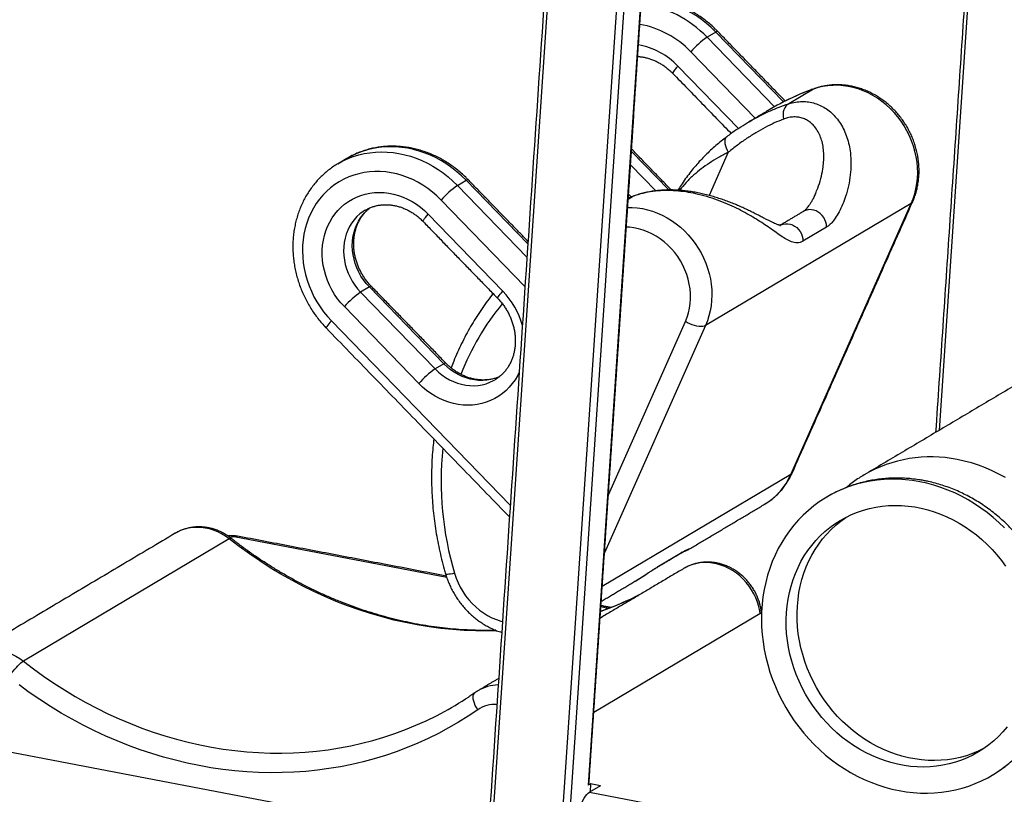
# Model space of a CAD drawing. Header units: inches. Extents: x -59 to 40, y -86 to 20.
# Tile 29 of 74: x 20.447 to 21.165, y -74.134 to -73.569. Entities that reach past the tile are written whole.
import ezdxf

# ---------------------------------------------------------------- set-up
doc = ezdxf.new("R2010")
doc.units = ezdxf.units.IN
doc.header["$MEASUREMENT"] = 0
doc.layers.add('SID-M-S', color=7, linetype='Continuous')

# ---------------------------------------------------------------- blocks, each defined once
blk = doc.blocks.new('dm108465')
at = {"layer": 'SID-M-S'}
for p, q in [((0.86635, 0.74162), (0.82718, 0.15767)), ((0.52004, -0.6053), (0.60349, 0.63881)), ((0.60867, 0.63907), (0.52497, -0.6088)), ((0.54996, 0.59956), (0.47849, -0.46594)), ((0.57129, -0.1013), (0.61793, 0.59405)), ((0.66421, 0.44851), (0.65782, 0.44471)), ((0.71369, 0.39751), (0.66421, 0.44851)), ((0.65782, 0.44471), (0.70706, 0.39395)), ((0.69295, 0.38564), (0.64596, 0.43408)), ((0.63654, 0.4237), (0.68076, 0.37811)), ((0.73548, 0.40689), (0.71741, 0.39615)), ((0.73593, 0.4071), (0.73548, 0.40689)), ((0.6299, 0.3332), (0.60263, 0.36131)), ((0.67334, 0.3607), (0.65934, 0.32918)), ((0.38833, 0.3523), (0.38845, 0.35236)), ((0.60198, 0.3516), (0.6204, 0.3326)), ((0.47565, 0.3365), (0.48205, 0.3403)), ((0.52704, 0.2939), (0.48205, 0.3403)), ((0.47565, 0.3365), (0.52639, 0.28419)), ((0.52496, 0.2628), (0.46379, 0.32587)), ((0.6003, 0.32658), (0.60334, 0.32839)), ((0.60264, 0.32805), (0.60054, 0.33021)), ((0.60351, 0.3285), (0.60334, 0.32839)), ((0.80688, 0.32337), (0.65667, 0.23414)), ((0.719, 0.12554), (0.80688, 0.32337)), ((0.45437, 0.31549), (0.50878, 0.2594)), ((0.74505, 0.30604), (0.72784, 0.29582)), ((0.41139, 0.26245), (0.405, 0.25865)), ((0.46579, 0.20636), (0.41139, 0.26245)), ((0.405, 0.25865), (0.4594, 0.20256)), ((0.44754, 0.19193), (0.39314, 0.24802)), ((0.38372, 0.23764), (0.51424, 0.10306)), ((0.65667, 0.23414), (0.58297, 0.06821)), ((0.58581, 0.11054), (0.64201, 0.23708)), ((0.46579, 0.20636), (0.4594, 0.20256)), ((0.719, 0.12554), (0.58133, 0.04375)), ((0.77252, 0.1252), (0.7724, 0.12513)), ((0.3128, 0.07991), (0.30975, 0.07947)), ((0.46789, 0.05024), (0.3128, 0.07991)), ((0.3091, 0.07848), (0.15889, -0.01075)), ((0.62241, 0.05846), (0.63962, 0.06868)), ((0.63962, 0.06868), (0.63837, 0.06779)), ((0.62112, 0.05755), (0.62241, 0.05846)), ((0.69764, 0.0245), (0.57515, -0.04827)), ((0.58579, 0.02769), (0.58032, 0.02873)), ((0.49038, -0.03255), (0.49057, -0.03244)), ((0.10212, -0.06803), (0.49769, -0.1437)), ((0.57288, -0.10035), (0.57129, -0.1013)), ((0.57288, -0.10035), (0.57249, -0.10623)), ((0.58006, -0.10173), (0.57288, -0.10035)), ((0.58006, -0.10173), (0.57207, -0.10647)), ((0.57207, -0.10647), (0.92215, -0.17344))]:
    blk.add_line(p, q, dxfattribs=at)
for points in [[(0.66421, 0.44851), (0.66091, 0.45174), (0.65745, 0.45478), (0.65385, 0.45761), (0.65012, 0.46023), (0.64627, 0.46263), (0.64232, 0.46479), (0.63829, 0.46672), (0.63417, 0.4684), (0.63, 0.46982), (0.62579, 0.47099), (0.62154, 0.4719), (0.61728, 0.47254), (0.61301, 0.47292), (0.61012, 0.47302)], [(0.66563, 0.44895), (0.66562, 0.44896), (0.66535, 0.44901), (0.66488, 0.44886), (0.66421, 0.44851)], [(0.63654, 0.4237), (0.63549, 0.42252), (0.63459, 0.42144), (0.63386, 0.42048), (0.6333, 0.41967), (0.63295, 0.41903), (0.6328, 0.41858), (0.63286, 0.41833)], [(0.80688, 0.32337), (0.80827, 0.32684), (0.80943, 0.33044), (0.81033, 0.33413), (0.81099, 0.33792), (0.8114, 0.34177), (0.81155, 0.34568), (0.81144, 0.34961), (0.81108, 0.35356), (0.81046, 0.3575), (0.80959, 0.36142), (0.80848, 0.3653), (0.80712, 0.36911), (0.80553, 0.37284), (0.80371, 0.37648), (0.80168, 0.38), (0.79943, 0.38339), (0.79698, 0.38663), (0.79435, 0.38971), (0.79154, 0.39262), (0.78857, 0.39533), (0.78546, 0.39783), (0.78221, 0.40013), (0.77884, 0.40219), (0.77538, 0.40402), (0.77183, 0.4056), (0.76821, 0.40693), (0.76454, 0.408), (0.76084, 0.4088), (0.75712, 0.40934), (0.75341, 0.40961), (0.74971, 0.4096), (0.74605, 0.40933), (0.74245, 0.40878), (0.73892, 0.40796), (0.73548, 0.40689)], [(0.71111, 0.39616), (0.70904, 0.39505), (0.70323, 0.39174)], [(0.71741, 0.39615), (0.7163, 0.39543), (0.71534, 0.39445), (0.71454, 0.39323), (0.71392, 0.39182), (0.7135, 0.39024), (0.7133, 0.38853), (0.7133, 0.38674), (0.71352, 0.38492)], [(0.67233, 0.37214), (0.67184, 0.37168), (0.67128, 0.37081), (0.67093, 0.36973), (0.67079, 0.36847), (0.67088, 0.36706), (0.67119, 0.36553), (0.67172, 0.36394), (0.67244, 0.36231), (0.67334, 0.3607)], [(0.38845, 0.35236), (0.38849, 0.35239), (0.3921, 0.35436), (0.39584, 0.35608), (0.39969, 0.35756), (0.40365, 0.35878), (0.40769, 0.35973), (0.41181, 0.36043), (0.41598, 0.36086), (0.4202, 0.36102), (0.42445, 0.36091), (0.42872, 0.36053), (0.43298, 0.35989), (0.43723, 0.35898), (0.44144, 0.35781), (0.44561, 0.35638), (0.44973, 0.35471), (0.45376, 0.35278), (0.45771, 0.35062), (0.46156, 0.34822), (0.46529, 0.3456), (0.46889, 0.34277), (0.47235, 0.33973), (0.47565, 0.3365)], [(0.48205, 0.3403), (0.47874, 0.34353), (0.47528, 0.34656), (0.47168, 0.3494), (0.46795, 0.35202), (0.4641, 0.35441), (0.46015, 0.35658), (0.45612, 0.3585), (0.45201, 0.36018), (0.44783, 0.36161), (0.44362, 0.36278), (0.43937, 0.36368), (0.43511, 0.36433), (0.43084, 0.3647), (0.4266, 0.36481), (0.42238, 0.36465), (0.4182, 0.36422), (0.41408, 0.36353), (0.41004, 0.36257), (0.40608, 0.36135), (0.40223, 0.35988), (0.39849, 0.35815), (0.39488, 0.35618), (0.39473, 0.35609)], [(0.46379, 0.32587), (0.46068, 0.32889), (0.45742, 0.33171), (0.454, 0.33432), (0.45046, 0.3367), (0.4468, 0.33885), (0.44305, 0.34075), (0.43921, 0.3424), (0.43531, 0.34379), (0.43136, 0.34492), (0.42737, 0.34577), (0.42337, 0.34635), (0.41937, 0.34666), (0.41539, 0.34668), (0.41144, 0.34643), (0.40755, 0.3459), (0.40373, 0.3451), (0.39999, 0.34402), (0.39635, 0.34268), (0.39284, 0.34108), (0.38945, 0.33922), (0.38621, 0.33712), (0.38313, 0.33478), (0.38023, 0.33221), (0.37751, 0.32943), (0.37499, 0.32644), (0.37268, 0.32326), (0.37059, 0.31991), (0.36872, 0.31639), (0.3671, 0.31272), (0.36571, 0.30892), (0.36457, 0.305), (0.36369, 0.30098), (0.36306, 0.29688), (0.36269, 0.29272), (0.36259, 0.28851), (0.36274, 0.28427), (0.36316, 0.28002), (0.36384, 0.27578), (0.36477, 0.27156), (0.36596, 0.26739), (0.36739, 0.26327), (0.36907, 0.25924), (0.37098, 0.2553), (0.37311, 0.25148), (0.37546, 0.24779), (0.37802, 0.24424), (0.38078, 0.24085), (0.38372, 0.23764)], [(0.48205, 0.3403), (0.48271, 0.34064), (0.48318, 0.34079), (0.48345, 0.34074), (0.48346, 0.34073)], [(0.39314, 0.24802), (0.39058, 0.25084), (0.38821, 0.25383), (0.38604, 0.25698), (0.38407, 0.26026), (0.38233, 0.26367), (0.38083, 0.26718), (0.37956, 0.27077), (0.37854, 0.27442), (0.37777, 0.27811), (0.37726, 0.28182), (0.37701, 0.28553), (0.37702, 0.28922), (0.37729, 0.29287), (0.37782, 0.29646), (0.37861, 0.29996), (0.37965, 0.30337), (0.38094, 0.30665), (0.38247, 0.30979), (0.38422, 0.31277), (0.3862, 0.31559), (0.38839, 0.31821), (0.39078, 0.32063), (0.39335, 0.32283), (0.39609, 0.3248), (0.39899, 0.32653), (0.40202, 0.32801), (0.40518, 0.32924), (0.40844, 0.33019), (0.41178, 0.33088), (0.4152, 0.33129), (0.41866, 0.33142), (0.42215, 0.33128), (0.42565, 0.33086), (0.42913, 0.33016), (0.43259, 0.3292), (0.436, 0.32796), (0.43934, 0.32647), (0.44259, 0.32473), (0.44574, 0.32275), (0.44876, 0.32054), (0.45164, 0.31812), (0.45437, 0.31549)], [(0.80781, 0.32437), (0.8075, 0.32388), (0.80688, 0.32337)], [(0.4084, 0.31842), (0.40692, 0.31748), (0.40456, 0.31571), (0.40237, 0.31372), (0.40037, 0.31152), (0.39858, 0.30912), (0.397, 0.30655), (0.39564, 0.30382), (0.39453, 0.30095), (0.39366, 0.29796), (0.39304, 0.29487), (0.39267, 0.29172), (0.39257, 0.28851), (0.39272, 0.28527), (0.39314, 0.28203), (0.3938, 0.2788), (0.39472, 0.27562), (0.39588, 0.27251), (0.39728, 0.26947), (0.3989, 0.26655), (0.40074, 0.26376), (0.40277, 0.26112), (0.405, 0.25865)], [(0.41139, 0.26245), (0.40917, 0.26492), (0.40713, 0.26756), (0.40529, 0.27035), (0.40367, 0.27327), (0.40227, 0.2763), (0.40111, 0.27942), (0.40019, 0.2826), (0.39953, 0.28583), (0.39911, 0.28907), (0.39896, 0.2923), (0.39907, 0.29551), (0.39943, 0.29867), (0.40005, 0.30176), (0.40092, 0.30474), (0.40203, 0.30761), (0.40339, 0.31034), (0.40497, 0.31292), (0.40676, 0.31531), (0.40876, 0.31752), (0.41095, 0.31951), (0.41199, 0.32033)], [(0.59988, 0.32039), (0.6032, 0.32038), (0.60691, 0.32011), (0.61063, 0.31957), (0.61433, 0.31877), (0.618, 0.3177), (0.62162, 0.31637), (0.62517, 0.31479), (0.62864, 0.31296), (0.632, 0.31089), (0.63525, 0.3086), (0.63836, 0.3061), (0.64133, 0.30339), (0.64414, 0.30048), (0.64677, 0.2974), (0.64922, 0.29416), (0.65147, 0.29077), (0.6535, 0.28725), (0.65532, 0.28361), (0.65691, 0.27988), (0.65827, 0.27607), (0.65939, 0.27219), (0.66025, 0.26827), (0.66087, 0.26433), (0.66123, 0.26038), (0.66134, 0.25645), (0.66119, 0.25254), (0.66078, 0.24869), (0.66013, 0.2449), (0.65922, 0.2412), (0.65806, 0.23761), (0.65667, 0.23414)], [(0.74505, 0.30604), (0.74492, 0.30788), (0.74452, 0.30971), (0.74386, 0.31147), (0.74295, 0.31313), (0.74181, 0.31465), (0.74048, 0.31597), (0.73899, 0.31708), (0.73738, 0.31794), (0.73569, 0.31852), (0.73396, 0.31882), (0.73224, 0.31883), (0.73057, 0.31854), (0.72899, 0.31796), (0.72822, 0.31755)], [(0.45069, 0.31011), (0.45063, 0.31036), (0.45078, 0.31082), (0.45114, 0.31145), (0.45169, 0.31226), (0.45242, 0.31322), (0.45333, 0.3143), (0.45437, 0.31549)], [(0.64201, 0.23708), (0.64326, 0.24023), (0.64426, 0.24349), (0.64501, 0.24686), (0.6455, 0.25031), (0.64573, 0.25382), (0.6457, 0.25736), (0.64541, 0.26093), (0.64486, 0.26449), (0.64406, 0.26803), (0.643, 0.27152), (0.6417, 0.27494), (0.64016, 0.27827), (0.6384, 0.28149), (0.63642, 0.28458), (0.63423, 0.28753), (0.63185, 0.29031), (0.6293, 0.29291), (0.62658, 0.29531), (0.62372, 0.2975), (0.62073, 0.29947), (0.61763, 0.3012), (0.61444, 0.30268), (0.61117, 0.3039), (0.60786, 0.30486), (0.60451, 0.30555), (0.60115, 0.30596), (0.59892, 0.30608)], [(0.71098, 0.30731), (0.71178, 0.30774), (0.71336, 0.30831), (0.71503, 0.3086), (0.71675, 0.3086), (0.71848, 0.3083), (0.72017, 0.30771), (0.72178, 0.30685), (0.72327, 0.30575), (0.7246, 0.30442), (0.72574, 0.30291), (0.72665, 0.30125), (0.72731, 0.29948), (0.72771, 0.29766), (0.72784, 0.29582)], [(0.4128, 0.26289), (0.41279, 0.26289), (0.41252, 0.26295), (0.41205, 0.2628), (0.41139, 0.26245)], [(0.50509, 0.25402), (0.50504, 0.25427), (0.50518, 0.25473), (0.50554, 0.25536), (0.50609, 0.25617), (0.50683, 0.25713), (0.50773, 0.25821), (0.50878, 0.2594)], [(0.38372, 0.23764), (0.38267, 0.23645), (0.38177, 0.23537), (0.38103, 0.23441), (0.38048, 0.23361), (0.38012, 0.23297), (0.37997, 0.23251), (0.38003, 0.23226)], [(0.65667, 0.23414), (0.6558, 0.23376), (0.6547, 0.23354), (0.65342, 0.23347), (0.65197, 0.23357), (0.65039, 0.23382), (0.64872, 0.23422), (0.64701, 0.23476), (0.64529, 0.23543), (0.64361, 0.23621), (0.64201, 0.23708)], [(0.4594, 0.20256), (0.46179, 0.20028), (0.46434, 0.19819), (0.46701, 0.19633), (0.46981, 0.1947), (0.47269, 0.19331), (0.47566, 0.19218), (0.47867, 0.19131), (0.48172, 0.1907), (0.48477, 0.19037), (0.48781, 0.19031), (0.49082, 0.19053), (0.49377, 0.19102), (0.49664, 0.19178), (0.49941, 0.19281), (0.50206, 0.1941), (0.5031, 0.19469)], [(0.4672, 0.2068), (0.4672, 0.2068), (0.46693, 0.20686), (0.46645, 0.20671), (0.46579, 0.20636)], [(0.50643, 0.19689), (0.5058, 0.19661), (0.50303, 0.19558), (0.50016, 0.19482), (0.49721, 0.19433), (0.4942, 0.19411), (0.49116, 0.19417), (0.48811, 0.1945), (0.48506, 0.1951), (0.48205, 0.19597), (0.47909, 0.19711), (0.4762, 0.1985), (0.47341, 0.20013), (0.47073, 0.20199), (0.46818, 0.20407), (0.46579, 0.20636)], [(0.52077, 0.2003), (0.51945, 0.19762), (0.51769, 0.19464), (0.51571, 0.19183), (0.51352, 0.1892), (0.51113, 0.18678), (0.50856, 0.18458), (0.50582, 0.18261), (0.50292, 0.18088), (0.49989, 0.1794), (0.49673, 0.17818), (0.49347, 0.17722), (0.49013, 0.17654), (0.48671, 0.17612), (0.48325, 0.17599), (0.47977, 0.17613), (0.47627, 0.17656), (0.47278, 0.17725), (0.46932, 0.17822), (0.46591, 0.17945), (0.46258, 0.18094), (0.45932, 0.18268), (0.45618, 0.18466), (0.45315, 0.18687), (0.45027, 0.1893), (0.44754, 0.19193)], [(0.87571, 0.12319), (0.87088, 0.12582), (0.86595, 0.12821), (0.86095, 0.13036), (0.85588, 0.13226), (0.85076, 0.1339), (0.8456, 0.13529), (0.8404, 0.13642)], [(0.719, 0.12554), (0.71963, 0.12605), (0.71994, 0.12654)], [(0.81307, 0.12018), (0.80786, 0.12104), (0.80264, 0.12164), (0.79743, 0.12197), (0.79224, 0.12204), (0.78708, 0.12183), (0.78196, 0.12136), (0.7769, 0.12063), (0.7719, 0.11962), (0.76699, 0.11836), (0.76216, 0.11684), (0.75744, 0.11506), (0.75282, 0.11303), (0.74833, 0.11075), (0.74397, 0.10824), (0.73976, 0.10548), (0.7357, 0.1025), (0.73181, 0.0993), (0.72808, 0.09588), (0.72454, 0.09225), (0.72118, 0.08843), (0.71803, 0.08442), (0.71507, 0.08022), (0.71233, 0.07586), (0.70981, 0.07134), (0.70751, 0.06667), (0.70543, 0.06186), (0.7036, 0.05692), (0.70199, 0.05187), (0.70064, 0.04671), (0.69952, 0.04146), (0.69866, 0.03613), (0.69804, 0.03074), (0.69767, 0.02529), (0.69756, 0.0198), (0.6977, 0.01428), (0.69809, 0.00874), (0.69873, 0.0032), (0.69962, -0.00233), (0.70076, -0.00783), (0.70214, -0.0133), (0.70377, -0.01873), (0.70563, -0.02409), (0.70772, -0.02938), (0.71004, -0.03458), (0.71259, -0.03968), (0.71535, -0.04468), (0.71833, -0.04955), (0.7215, -0.05429), (0.72488, -0.05888), (0.72844, -0.06332), (0.73218, -0.0676), (0.73609, -0.0717), (0.74017, -0.07561), (0.7444, -0.07933), (0.74877, -0.08285), (0.75327, -0.08616), (0.75789, -0.08925), (0.76263, -0.09211), (0.76747, -0.09474), (0.77239, -0.09713), (0.77739, -0.09928), (0.78246, -0.10118), (0.78758, -0.10282), (0.79275, -0.10421), (0.79794, -0.10534), (0.80315, -0.1062), (0.80837, -0.1068), (0.81358, -0.10713), (0.81877, -0.1072), (0.82393, -0.10699), (0.82905, -0.10652), (0.83411, -0.10578), (0.8391, -0.10478), (0.84402, -0.10352), (0.84885, -0.102), (0.85357, -0.10022), (0.85819, -0.09819), (0.86268, -0.09591), (0.86703, -0.09339), (0.87125, -0.09064), (0.87531, -0.08766)], [(0.87492, 0.08654), (0.87084, 0.09045), (0.86661, 0.09417), (0.86224, 0.09769), (0.85774, 0.101), (0.85311, 0.10409), (0.84838, 0.10695), (0.84354, 0.10958), (0.83862, 0.11197), (0.83361, 0.11412), (0.82855, 0.11602), (0.82343, 0.11767), (0.81826, 0.11905), (0.81307, 0.12018)], [(0.8768, -0.05883), (0.87377, -0.0624), (0.87056, -0.06577), (0.86716, -0.06893), (0.86359, -0.07188), (0.85985, -0.0746), (0.85596, -0.07709), (0.85192, -0.07934), (0.84776, -0.08134), (0.84347, -0.08309), (0.83908, -0.08459), (0.83459, -0.08583), (0.83002, -0.0868), (0.82538, -0.0875), (0.82068, -0.08793), (0.81594, -0.0881), (0.81117, -0.08799), (0.80638, -0.08762), (0.80159, -0.08697), (0.79682, -0.08606), (0.79206, -0.08488), (0.78735, -0.08344), (0.78268, -0.08174), (0.77809, -0.07979), (0.77357, -0.07759), (0.76913, -0.07515), (0.76481, -0.07248), (0.7606, -0.06958), (0.75651, -0.06646), (0.75257, -0.06313), (0.74877, -0.05961), (0.74514, -0.05589), (0.74167, -0.05199), (0.73839, -0.04793), (0.7353, -0.0437), (0.7324, -0.03934), (0.72972, -0.03484), (0.72725, -0.03022), (0.725, -0.02549), (0.72297, -0.02067), (0.72119, -0.01578), (0.71964, -0.01081), (0.71833, -0.00579), (0.71728, -0.00074), (0.71647, 0.00434), (0.71591, 0.00942), (0.71561, 0.0145), (0.71556, 0.01956), (0.71577, 0.02459), (0.71624, 0.02956), (0.71695, 0.03448), (0.71792, 0.03931), (0.71913, 0.04406), (0.72059, 0.0487), (0.72229, 0.05323), (0.72423, 0.05763), (0.7264, 0.06188), (0.72879, 0.06598), (0.7314, 0.06991), (0.73421, 0.07367), (0.73723, 0.07724), (0.74045, 0.08061), (0.74385, 0.08377), (0.74742, 0.08672), (0.75116, 0.08944), (0.75505, 0.09193), (0.75909, 0.09418), (0.76325, 0.09618), (0.76754, 0.09794), (0.77193, 0.09943), (0.77642, 0.10067), (0.78099, 0.10164), (0.78563, 0.10234), (0.79033, 0.10278), (0.79507, 0.10294), (0.79984, 0.10283), (0.80463, 0.10246), (0.80942, 0.10181), (0.81419, 0.1009), (0.81895, 0.09972), (0.82366, 0.09828), (0.82832, 0.09658), (0.83292, 0.09463), (0.83744, 0.09243), (0.84187, 0.08999), (0.8462, 0.08732), (0.85041, 0.08442), (0.8545, 0.0813), (0.85844, 0.07797), (0.86224, 0.07445), (0.86587, 0.07073), (0.86934, 0.06683), (0.87262, 0.06277), (0.87571, 0.05855)], [(0.8597, -0.0747), (0.85575, -0.0766), (0.85146, -0.07835), (0.84707, -0.07984), (0.84258, -0.08108), (0.83801, -0.08205), (0.83336, -0.08275), (0.82867, -0.08319), (0.82393, -0.08335), (0.81916, -0.08325), (0.81437, -0.08287), (0.80958, -0.08222), (0.80481, -0.08131), (0.80005, -0.08013), (0.79534, -0.07869), (0.79067, -0.07699), (0.78608, -0.07504), (0.78156, -0.07284), (0.77712, -0.0704), (0.7728, -0.06773), (0.76859, -0.06483), (0.7645, -0.06171), (0.76056, -0.05839), (0.75676, -0.05486), (0.75313, -0.05114), (0.74966, -0.04725), (0.74638, -0.04318), (0.74329, -0.03896), (0.74039, -0.03459), (0.73771, -0.03009), (0.73524, -0.02547), (0.73299, -0.02075), (0.73096, -0.01593), (0.72918, -0.01103), (0.72763, -0.00606), (0.72632, -0.00105), (0.72527, 0.00401), (0.72446, 0.00908), (0.7239, 0.01417), (0.7236, 0.01925), (0.72355, 0.02431), (0.72376, 0.02933), (0.72422, 0.03431), (0.72494, 0.03922), (0.72591, 0.04406), (0.72712, 0.04881), (0.72858, 0.05345), (0.73028, 0.05798), (0.73222, 0.06237), (0.73439, 0.06663), (0.73678, 0.07073), (0.73939, 0.07466), (0.7422, 0.07842), (0.74522, 0.08198), (0.74844, 0.08536), (0.75184, 0.08852), (0.75541, 0.09147), (0.75915, 0.09419), (0.7593, 0.09429)], [(0.3091, 0.07848), (0.30642, 0.08042), (0.30361, 0.08213), (0.30071, 0.08359), (0.29772, 0.08479), (0.29468, 0.08573), (0.2916, 0.08639), (0.28851, 0.08678), (0.28543, 0.08688), (0.28237, 0.0867), (0.27938, 0.08624), (0.27646, 0.0855), (0.27364, 0.08449), (0.27094, 0.08321), (0.26971, 0.08252)], [(0.50423, 0.0114), (0.49773, 0.01126), (0.48921, 0.01131), (0.48065, 0.01163), (0.47209, 0.01222), (0.46351, 0.01309), (0.45494, 0.01422), (0.44637, 0.01563), (0.43782, 0.0173), (0.42929, 0.01923), (0.42079, 0.02143), (0.41232, 0.0239), (0.40391, 0.02662), (0.39554, 0.0296), (0.38724, 0.03283), (0.379, 0.03632), (0.37084, 0.04006), (0.36276, 0.04404), (0.35477, 0.04827), (0.34688, 0.05273), (0.33909, 0.05743), (0.33141, 0.06236), (0.32385, 0.06751), (0.31641, 0.07288), (0.3091, 0.07848)], [(0.69654, 0.02384), (0.69625, 0.02579), (0.69556, 0.02902), (0.69462, 0.0322), (0.69343, 0.03532), (0.69201, 0.03835), (0.69036, 0.04126), (0.6885, 0.04404), (0.68645, 0.04667), (0.6842, 0.04913), (0.68179, 0.0514), (0.67922, 0.05347), (0.67653, 0.05531), (0.67372, 0.05692), (0.67082, 0.05828), (0.66784, 0.05939), (0.66482, 0.06023), (0.66176, 0.06081), (0.6587, 0.06111), (0.65566, 0.06113), (0.65265, 0.06088), (0.64971, 0.06035), (0.64684, 0.05956), (0.64408, 0.05849), (0.64143, 0.05718), (0.64077, 0.05679)], [(0.47359, 0.05331), (0.47204, 0.05299), (0.47065, 0.05275), (0.46945, 0.05259), (0.46846, 0.05252), (0.46773, 0.05254), (0.46725, 0.05264), (0.46705, 0.05283)], [(0.47359, 0.05331), (0.47474, 0.04985), (0.47613, 0.04646), (0.47776, 0.04317), (0.47961, 0.03999), (0.48167, 0.03695), (0.48393, 0.03406), (0.48637, 0.03135), (0.48899, 0.02882), (0.49177, 0.0265), (0.49468, 0.02439), (0.49771, 0.02252), (0.50085, 0.02088), (0.50407, 0.0195), (0.50735, 0.01838), (0.50854, 0.01804)], [(0.11958, -0.00667), (0.12073, -0.00602), (0.12343, -0.00474), (0.12625, -0.00373), (0.12917, -0.00299), (0.13217, -0.00253), (0.13522, -0.00235), (0.1383, -0.00246), (0.14139, -0.00284), (0.14447, -0.0035), (0.14752, -0.00444), (0.1505, -0.00564), (0.15341, -0.0071), (0.15621, -0.00881), (0.15889, -0.01075)], [(0.14831, -0.02254), (0.14927, -0.02111), (0.15033, -0.01964), (0.15146, -0.01817), (0.15263, -0.01674), (0.1538, -0.01539), (0.15497, -0.01414), (0.15608, -0.01302), (0.15712, -0.01207), (0.15807, -0.01131), (0.15889, -0.01075)], [(0.15889, -0.01075), (0.1662, -0.01635), (0.17364, -0.02172), (0.1812, -0.02688), (0.18888, -0.0318), (0.19667, -0.0365), (0.20456, -0.04096), (0.21255, -0.04519), (0.22063, -0.04917), (0.22879, -0.05291), (0.23703, -0.0564), (0.24533, -0.05963), (0.2537, -0.06261), (0.26211, -0.06534), (0.27058, -0.0678), (0.27908, -0.07), (0.28761, -0.07193), (0.29616, -0.0736), (0.30473, -0.07501), (0.3133, -0.07614), (0.32188, -0.07701), (0.33044, -0.0776), (0.339, -0.07792), (0.34753, -0.07797), (0.35602, -0.07776), (0.36448, -0.07726), (0.3729, -0.0765), (0.38126, -0.07547), (0.38956, -0.07417), (0.3978, -0.0726), (0.40595, -0.07077), (0.41403, -0.06867), (0.42202, -0.0663), (0.42991, -0.06368), (0.43769, -0.0608), (0.44537, -0.05766), (0.45292, -0.05427), (0.46036, -0.05063), (0.4636, -0.04894)], [(0.49051, -0.04627), (0.48356, -0.05094), (0.47645, -0.05538), (0.4692, -0.05958), (0.46181, -0.06354), (0.4543, -0.06725), (0.44666, -0.07072), (0.4389, -0.07394), (0.43104, -0.07691), (0.42307, -0.07962), (0.415, -0.08207), (0.40684, -0.08426), (0.3986, -0.0862), (0.39029, -0.08786), (0.3819, -0.08927), (0.37345, -0.09041), (0.36495, -0.09128), (0.3564, -0.09188), (0.3478, -0.09222), (0.33918, -0.09229), (0.33053, -0.09209), (0.32186, -0.09162), (0.31318, -0.09089), (0.30449, -0.08988), (0.29581, -0.08862), (0.28714, -0.08708), (0.27848, -0.08528), (0.26985, -0.08322), (0.26126, -0.0809), (0.2527, -0.07833), (0.24419, -0.07549), (0.23574, -0.0724), (0.22734, -0.06906), (0.21902, -0.06547), (0.21077, -0.06163), (0.2026, -0.05756), (0.19452, -0.05324), (0.18654, -0.04869), (0.17866, -0.04391), (0.17089, -0.03889), (0.16324, -0.03366), (0.15571, -0.02821)], [(0.49051, -0.04627), (0.48954, -0.0447), (0.48871, -0.0431), (0.48805, -0.04151), (0.48756, -0.03997), (0.48726, -0.03851), (0.48716, -0.03717), (0.48726, -0.03598), (0.48756, -0.03498), (0.48805, -0.03419), (0.48857, -0.03372)], [(0.56282, -0.13001), (0.56303, -0.12771), (0.56336, -0.12538), (0.56379, -0.12304), (0.56432, -0.12074), (0.56495, -0.1185), (0.56567, -0.11636), (0.56646, -0.11435), (0.56731, -0.1125), (0.56822, -0.11083), (0.56916, -0.10938), (0.57012, -0.10816), (0.5711, -0.10718), (0.57207, -0.10647)]]:
    blk.add_lwpolyline(points, dxfattribs=at)
for centre, radius, start, end in [((0.60051, 0.39058), 0.07883, 43.36558, 83.20288), ((0.59702, 0.38779), 0.06736, 43.40692, 79.88681), ((0.59895, 0.38798), 0.05185, 43.53767, 80.12782), ((0.6965, 0.38964), 0.0673, 125.08138, 138.67378), ((0.79741, 0.23308), 0.18451, 109.61322, 117.88794), ((0.51433, 0.28142), 0.0673, 125.08138, 138.67378), ((0.46731, 0.21922), 0.05774, 15.12419, 44.09306), ((0.44368, 0.20358), 0.0673, 125.08132, 138.67378), ((0.65453, 0.12991), 0.18926, 140.54869, 158.72139), ((0.49808, 0.14748), 0.0673, 125.0817, 138.67295), ((0.69902, 0.12042), 0.2352, 174.09967, 196.57752), ((0.82117, 0.04174), 0.09661, 78.51983, 120.24196), ((0.67536, 0.14453), 0.0476, 300.98948, 336.48009), ((0.31154, 0.06112), 0.01969, 79.17027, 98.15041), ((0.30964, 0.07363), 0.00703, 63.29031, 97.29619), ((0.31471, 0.07706), 0.00343, 81.14798, 123.88255), ((0.31014, 0.07738), 0.00152, 71.74197, 133.52695), ((0.50093, 0.25222), 0.24011, 289.25451, 296.4487), ((0.5065, -0.0594), 0.03132, 91.9226, 120.5726), ((0.34896, 0.16737), 0.24481, 297.92319, 303.51377), ((0.50304, -0.06448), 0.0221, 86.23876, 124.50849), ((0.5711, -0.10081), 0.00053, 290.54309, 352.07614)]:
    blk.add_arc(centre, radius, start, end, dxfattribs=at)
for points in [[(0.86383, 0.74013), (0.82467, 0.15618)], [(0.5474, 0.59731), (0.47635, -0.46182)], [(0.57163, -0.10088), (0.61825, 0.59424)], [(0.71493, 0.39812), (0.66563, 0.44895)], [(0.63286, 0.41833), (0.67544, 0.37442)], [(0.70323, 0.39174), (0.68819, 0.3828)], [(0.63173, 0.3332), (0.60275, 0.36308)], [(0.39473, 0.35609), (0.38833, 0.3523)], [(0.52716, 0.29567), (0.48346, 0.34073)], [(0.73689, 0.33044), (0.73697, 0.33063)], [(0.60334, 0.32839), (0.60034, 0.32717)], [(0.71994, 0.12654), (0.80781, 0.32436)], [(0.72822, 0.31755), (0.71101, 0.30733)], [(0.45069, 0.31011), (0.50509, 0.25402)], [(0.4672, 0.2068), (0.4128, 0.26289)], [(0.99606, 0.258), (0.77252, 0.1252)], [(0.38003, 0.23226), (0.51367, 0.09448)], [(0.64508, 0.07118), (0.69987, 0.10373)], [(0.26971, 0.08252), (0.1195, -0.00671)], [(0.30875, 0.0806), (0.30823, 0.08053)], [(0.46752, 0.05132), (0.31524, 0.08045)], [(0.62116, 0.05757), (0.63837, 0.06779)], [(0.64077, 0.05679), (0.57977, 0.02056)], [(0.5806, 0.03288), (0.60447, 0.04706)], [(0.58758, 0.02835), (0.58039, 0.02973)], [(0.50576, -0.02341), (0.49057, -0.03244)], [(0.49036, -0.03257), (0.48857, -0.03372)]]:
    blk.add_open_spline(points, degree=1, dxfattribs=at)
for points, knots in [([(0.66563, 0.44895), (0.66505, 0.44954), (0.66343, 0.45117), (0.66067, 0.45372), (0.65729, 0.45653), (0.65378, 0.45916), (0.65015, 0.46158), (0.64641, 0.46379), (0.64258, 0.46579), (0.63867, 0.46757), (0.63469, 0.46912), (0.63066, 0.47044), (0.62658, 0.47152), (0.62247, 0.47236), (0.61834, 0.47296), (0.61423, 0.47332), (0.6115, 0.47336), (0.61014, 0.47338)], [0, 0, 0, 0, 0.038528, 0.107538, 0.17655, 0.245541, 0.314506, 0.383435, 0.452321, 0.521156, 0.589929, 0.658633, 0.727257, 0.795794, 0.864234, 0.932573, 1, 1, 1, 1]), ([(0.60727, 0.4306), (0.60766, 0.43059), (0.60896, 0.43054), (0.61119, 0.43021), (0.61395, 0.42963), (0.61668, 0.42881), (0.61938, 0.42777), (0.62202, 0.42651), (0.62459, 0.42505), (0.62707, 0.42338), (0.62945, 0.42153), (0.63137, 0.41982), (0.63247, 0.41871), (0.63286, 0.41833)], [0, 0, 0, 0, 0.04368, 0.145999, 0.24765, 0.348714, 0.449279, 0.549431, 0.649244, 0.748789, 0.84812, 0.947283, 1, 1, 1, 1]), ([(0.80781, 0.32436), (0.80809, 0.32502), (0.80884, 0.32677), (0.80989, 0.32971), (0.81089, 0.3332), (0.81166, 0.33678), (0.81221, 0.34042), (0.81252, 0.34412), (0.8126, 0.34786), (0.81245, 0.35161), (0.81206, 0.35537), (0.81144, 0.35912), (0.81059, 0.36284), (0.80952, 0.36651), (0.80823, 0.37013), (0.80672, 0.37367), (0.805, 0.37712), (0.80307, 0.38047), (0.80096, 0.3837), (0.79865, 0.3868), (0.79617, 0.38975), (0.79353, 0.39254), (0.79073, 0.39516), (0.78779, 0.3976), (0.78472, 0.39985), (0.78153, 0.40189), (0.77824, 0.40372), (0.77485, 0.40533), (0.7714, 0.40671), (0.76788, 0.40786), (0.76432, 0.40876), (0.76073, 0.40943), (0.75713, 0.40985), (0.75354, 0.41002), (0.74996, 0.40995), (0.74642, 0.40963), (0.74293, 0.40907), (0.73957, 0.40828), (0.73725, 0.40756), (0.73607, 0.40715), (0.73593, 0.4071)], [0, 0, 0, 0, 0.01597, 0.042975, 0.070015, 0.097112, 0.124263, 0.151465, 0.178714, 0.206005, 0.233333, 0.260694, 0.288082, 0.315494, 0.342926, 0.370375, 0.397837, 0.425309, 0.45279, 0.480276, 0.507764, 0.535251, 0.562735, 0.590211, 0.617675, 0.645123, 0.672549, 0.699947, 0.727312, 0.754637, 0.781915, 0.809143, 0.836313, 0.863423, 0.890471, 0.917455, 0.944377, 0.971241, 0.996576, 1, 1, 1, 1]), ([(0.73593, 0.4071), (0.73477, 0.40668), (0.73146, 0.40548), (0.72609, 0.40332), (0.71986, 0.40055), (0.71491, 0.39818), (0.71207, 0.39665), (0.71123, 0.3962)], [0, 0, 0, 0, 0.137149, 0.389544, 0.641914, 0.894247, 1, 1, 1, 1]), ([(0.69455, 0.38639), (0.6971, 0.3877), (0.70221, 0.39031), (0.70988, 0.39358), (0.7149, 0.39529), (0.71741, 0.39615)], [0, 0, 0, 0, 0.333269, 0.666809, 1, 1, 1, 1]), ([(0.71741, 0.39615), (0.71904, 0.3966), (0.7223, 0.39751), (0.72721, 0.3979), (0.73202, 0.3976), (0.73663, 0.39655), (0.74098, 0.39483), (0.7451, 0.39246), (0.7489, 0.38944), (0.75232, 0.38583), (0.75537, 0.38163), (0.75795, 0.37686), (0.76003, 0.37159), (0.76155, 0.36605), (0.76262, 0.35963), (0.76301, 0.35232), (0.76252, 0.3442), (0.76117, 0.33614), (0.75919, 0.32893), (0.75684, 0.32262), (0.75433, 0.31728), (0.75179, 0.31301), (0.74938, 0.30983), (0.74724, 0.30755), (0.74578, 0.30654), (0.74505, 0.30604)], [0, 0, 0, 0, 0.038099, 0.07633, 0.114439, 0.152431, 0.190539, 0.22855, 0.269028, 0.309613, 0.350118, 0.394624, 0.439288, 0.483993, 0.528554, 0.58909, 0.649845, 0.710644, 0.771242, 0.817019, 0.862833, 0.90852, 0.939014, 0.969572, 1, 1, 1, 1]), ([(0.71352, 0.38492), (0.71133, 0.38401), (0.70693, 0.38221), (0.70023, 0.37887), (0.69347, 0.37507), (0.68669, 0.37075), (0.67993, 0.36598), (0.67554, 0.36246), (0.67334, 0.3607)], [0, 0, 0, 0, 0.164255, 0.328677, 0.492976, 0.661933, 0.831014, 1, 1, 1, 1]), ([(0.68105, 0.37827), (0.68307, 0.3796), (0.68753, 0.38253), (0.69207, 0.38503), (0.69455, 0.38639)], [0, 0, 0, 0, 0.453764, 1, 1, 1, 1]), ([(0.73697, 0.33063), (0.73754, 0.33191), (0.7391, 0.33537), (0.74096, 0.34145), (0.74235, 0.34791), (0.743, 0.3537), (0.74312, 0.35879), (0.74275, 0.36376), (0.74185, 0.36846), (0.7404, 0.37282), (0.73841, 0.37676), (0.73603, 0.37999), (0.73334, 0.38252), (0.73052, 0.38439), (0.72737, 0.38574), (0.72394, 0.38647), (0.72031, 0.38655), (0.7168, 0.38605), (0.71454, 0.38527), (0.71352, 0.38492)], [0, 0, 0, 0, 0.052055, 0.140975, 0.229618, 0.293674, 0.357894, 0.422044, 0.486006, 0.546848, 0.607814, 0.668567, 0.717026, 0.76561, 0.814024, 0.862736, 0.911635, 0.960335, 1, 1, 1, 1]), ([(0.68091, 0.37821), (0.68075, 0.37811), (0.67891, 0.37692), (0.67605, 0.37491), (0.67338, 0.37289), (0.67235, 0.37211)], [0, 0, 0, 0, 0.05212, 0.634529, 1, 1, 1, 1]), ([(0.67235, 0.37213), (0.6719, 0.37179), (0.6701, 0.37046), (0.66706, 0.368), (0.66321, 0.36474), (0.65942, 0.36128), (0.65572, 0.35765), (0.65212, 0.35385), (0.64863, 0.34986), (0.64522, 0.34565), (0.64194, 0.34124), (0.63904, 0.33702), (0.63734, 0.33424), (0.6366, 0.33303)], [0, 0, 0, 0, 0.029468, 0.115963, 0.20702, 0.300711, 0.396473, 0.494623, 0.59549, 0.699455, 0.807019, 0.916138, 1, 1, 1, 1]), ([(0.48346, 0.34073), (0.48288, 0.34132), (0.48127, 0.34295), (0.4785, 0.3455), (0.47512, 0.34832), (0.47161, 0.35094), (0.46798, 0.35336), (0.46425, 0.35558), (0.46042, 0.35758), (0.4565, 0.35936), (0.45252, 0.36091), (0.44849, 0.36222), (0.44441, 0.3633), (0.4403, 0.36415), (0.43617, 0.36474), (0.43204, 0.3651), (0.42793, 0.3652), (0.42383, 0.36506), (0.41978, 0.36468), (0.41577, 0.36405), (0.41183, 0.36319), (0.40796, 0.36208), (0.40418, 0.36075), (0.40051, 0.35918), (0.39734, 0.35762), (0.39545, 0.35649), (0.39471, 0.35605)], [0, 0, 0, 0, 0.024276, 0.067759, 0.111244, 0.154715, 0.198169, 0.241601, 0.285006, 0.328378, 0.371712, 0.415002, 0.458242, 0.501426, 0.54455, 0.58761, 0.630602, 0.673525, 0.716378, 0.759164, 0.801885, 0.844546, 0.887155, 0.929718, 0.972248, 1, 1, 1, 1]), ([(0.67334, 0.3607), (0.67092, 0.35944), (0.66608, 0.35693), (0.65956, 0.35291), (0.65357, 0.34869), (0.64786, 0.344), (0.64246, 0.3388), (0.63927, 0.33489), (0.63768, 0.33294)], [0, 0, 0, 0, 0.157372, 0.315247, 0.47328, 0.630868, 0.815588, 1, 1, 1, 1]), ([(0.38847, 0.35234), (0.38802, 0.35208), (0.38641, 0.35117), (0.38379, 0.34937), (0.38061, 0.34696), (0.37759, 0.34434), (0.37473, 0.34153), (0.37205, 0.33855), (0.36954, 0.33539), (0.36721, 0.33208), (0.36508, 0.32861), (0.36315, 0.32501), (0.36143, 0.32127), (0.35992, 0.31742), (0.35862, 0.31346), (0.35755, 0.30941), (0.3567, 0.30528), (0.35608, 0.30108), (0.35569, 0.29683), (0.35553, 0.29254), (0.35561, 0.28822), (0.35592, 0.28389), (0.35645, 0.27956), (0.35722, 0.27525), (0.35822, 0.27096), (0.35944, 0.26672), (0.36088, 0.26253), (0.36253, 0.25842), (0.3644, 0.25438), (0.36647, 0.25044), (0.36873, 0.24661), (0.37119, 0.2429), (0.37384, 0.23933), (0.3766, 0.23596), (0.37871, 0.23363), (0.37985, 0.23245), (0.38003, 0.23226)], [0, 0, 0, 0, 0.011872, 0.04221, 0.072545, 0.102885, 0.133238, 0.163613, 0.194015, 0.224451, 0.254926, 0.285444, 0.316005, 0.346613, 0.377267, 0.407967, 0.43871, 0.469495, 0.500318, 0.531177, 0.562067, 0.592986, 0.623931, 0.654897, 0.685883, 0.716885, 0.7479, 0.778928, 0.809964, 0.841009, 0.87206, 0.903116, 0.934174, 0.965232, 0.994638, 1, 1, 1, 1]), ([(0.72784, 0.29582), (0.72713, 0.29546), (0.72572, 0.29476), (0.72362, 0.29448), (0.72153, 0.29467), (0.71892, 0.29548), (0.71567, 0.29712), (0.71163, 0.29972), (0.70728, 0.30282), (0.70267, 0.30609), (0.69777, 0.30937), (0.69263, 0.31262), (0.68706, 0.31588), (0.68106, 0.31909), (0.67452, 0.32222), (0.66738, 0.32518), (0.65967, 0.32787), (0.65195, 0.33), (0.64434, 0.33153), (0.63697, 0.33249), (0.62949, 0.33289), (0.62197, 0.33261), (0.61455, 0.33163), (0.60831, 0.33016), (0.60468, 0.32887), (0.60334, 0.32839)], [0, 0, 0, 0, 0.029596, 0.059363, 0.089222, 0.118943, 0.17176, 0.224752, 0.27781, 0.330719, 0.378441, 0.426367, 0.474314, 0.522144, 0.569785, 0.619826, 0.669981, 0.719966, 0.762318, 0.804786, 0.847105, 0.889672, 0.932401, 0.974949, 1, 1, 1, 1]), ([(0.71098, 0.30731), (0.71098, 0.30731), (0.71088, 0.30725), (0.71091, 0.30728), (0.71094, 0.30729), (0.71116, 0.30735), (0.71134, 0.30736), (0.71133, 0.30735), (0.71111, 0.30738), (0.71065, 0.30748), (0.70995, 0.30769), (0.70904, 0.30803), (0.70782, 0.30852), (0.70632, 0.30917), (0.70443, 0.31006), (0.70233, 0.31111), (0.69998, 0.31231), (0.6974, 0.31366), (0.69457, 0.31512), (0.69151, 0.31668), (0.68824, 0.31829), (0.68478, 0.31993), (0.68113, 0.32155), (0.67738, 0.32312), (0.67352, 0.32464), (0.66957, 0.32607), (0.66556, 0.3274), (0.6615, 0.32862), (0.65742, 0.32971), (0.65332, 0.33068), (0.6492, 0.3315), (0.64506, 0.33218), (0.6409, 0.33269), (0.63677, 0.33305), (0.63266, 0.33323), (0.62861, 0.33323), (0.6246, 0.33304), (0.62065, 0.33267), (0.61671, 0.3321), (0.61282, 0.33134), (0.60902, 0.33036), (0.60591, 0.32941), (0.60411, 0.3287), (0.60352, 0.32847)], [0, 0, 0, 0, 0.00026, 0.015278, 0.030505, 0.051865, 0.074683, 0.09345, 0.111079, 0.129882, 0.14835, 0.167094, 0.185244, 0.211652, 0.238812, 0.266956, 0.296105, 0.326196, 0.357085, 0.388567, 0.420399, 0.452331, 0.484116, 0.515657, 0.546502, 0.576761, 0.60633, 0.635171, 0.663318, 0.690515, 0.717338, 0.743767, 0.769736, 0.795222, 0.820236, 0.844894, 0.868844, 0.892765, 0.916771, 0.940752, 0.96462, 0.988303, 1, 1, 1, 1]), ([(0.73702, 0.33061), (0.73681, 0.33012), (0.73618, 0.32864), (0.73503, 0.32645), (0.73372, 0.32416), (0.73254, 0.32233), (0.7315, 0.32088), (0.73058, 0.31975), (0.72979, 0.31889), (0.72915, 0.31826), (0.72867, 0.31786), (0.72837, 0.31764), (0.7283, 0.3176), (0.72827, 0.31759)], [0, 0, 0, 0, 0.074756, 0.224783, 0.352666, 0.464899, 0.565225, 0.656108, 0.739413, 0.816692, 0.88938, 0.955393, 1, 1, 1, 1]), ([(0.60355, 0.3284), (0.60274, 0.32809), (0.60165, 0.32769), (0.6006, 0.32725), (0.60034, 0.32715)], [0, 0, 0, 0, 0.753421, 1, 1, 1, 1]), ([(0.4128, 0.26289), (0.41246, 0.26324), (0.41142, 0.26434), (0.40978, 0.26628), (0.40794, 0.26877), (0.40627, 0.27137), (0.40478, 0.27408), (0.40348, 0.27688), (0.40237, 0.27975), (0.40147, 0.28266), (0.40077, 0.28561), (0.40028, 0.28858), (0.40001, 0.29154), (0.39994, 0.29447), (0.40009, 0.29737), (0.40045, 0.30021), (0.40102, 0.30297), (0.40179, 0.30565), (0.40276, 0.30822), (0.40392, 0.31067), (0.40527, 0.31299), (0.4068, 0.31516), (0.40851, 0.31717), (0.41016, 0.31883), (0.41131, 0.31974), (0.41177, 0.3201)], [0, 0, 0, 0, 0.0215145, 0.0660942, 0.1106643, 0.1552102, 0.1997387, 0.2442566, 0.28877, 0.3332866, 0.3778171, 0.4223733, 0.4669683, 0.5116231, 0.5563599, 0.6012051, 0.6461936, 0.6913616, 0.7367494, 0.7823983, 0.828349, 0.8746342, 0.9212731, 0.9682654, 1, 1, 1, 1]), ([(0.4084, 0.31842), (0.40911, 0.31882), (0.41058, 0.31965), (0.41296, 0.32065), (0.41549, 0.32147), (0.4181, 0.32205), (0.42078, 0.32239), (0.42351, 0.3225), (0.42626, 0.32237), (0.42902, 0.32201), (0.43178, 0.32141), (0.43451, 0.32059), (0.43721, 0.31955), (0.43985, 0.31829), (0.44242, 0.31683), (0.4449, 0.31517), (0.44729, 0.31331), (0.44921, 0.31161), (0.45031, 0.3105), (0.45069, 0.31011)], [0, 0, 0, 0, 0.058009, 0.120996, 0.18383, 0.246375, 0.30853, 0.370244, 0.431505, 0.492329, 0.552757, 0.612836, 0.672618, 0.732154, 0.791489, 0.850665, 0.909713, 0.968662, 1, 1, 1, 1]), ([(0.50168, 0.25754), (0.5014, 0.25719), (0.49966, 0.25506), (0.49664, 0.25099), (0.49265, 0.24532), (0.48887, 0.23949), (0.48528, 0.23351), (0.48188, 0.22739), (0.47869, 0.22113), (0.47571, 0.21474), (0.47315, 0.2088), (0.47168, 0.20493), (0.47105, 0.20329)], [0, 0, 0, 0, 0.021876, 0.133603, 0.245363, 0.357157, 0.468987, 0.580854, 0.692758, 0.804701, 0.916681, 1, 1, 1, 1]), ([(0.50509, 0.25402), (0.50543, 0.25366), (0.50647, 0.25257), (0.50812, 0.25062), (0.50995, 0.24814), (0.51162, 0.24553), (0.51311, 0.24282), (0.51441, 0.24003), (0.51552, 0.23716), (0.51642, 0.23424), (0.51712, 0.23129), (0.51761, 0.22833), (0.51788, 0.22537), (0.51795, 0.22243), (0.5178, 0.21954), (0.51744, 0.2167), (0.51687, 0.21393), (0.5161, 0.21126), (0.51514, 0.20869), (0.51397, 0.20624), (0.51262, 0.20392), (0.51109, 0.20175), (0.50938, 0.19973), (0.50751, 0.19788), (0.50547, 0.19624), (0.50399, 0.19517), (0.50316, 0.19473), (0.5031, 0.19469)], [0, 0, 0, 0, 0.020166, 0.061951, 0.103726, 0.145477, 0.187215, 0.228941, 0.270663, 0.312388, 0.354127, 0.395888, 0.437688, 0.479542, 0.521473, 0.563507, 0.605674, 0.64801, 0.690551, 0.733338, 0.776408, 0.819791, 0.863505, 0.907551, 0.951898, 0.996489, 1, 1, 1, 1]), ([(0.50613, 0.19681), (0.50573, 0.19663), (0.50452, 0.19609), (0.5024, 0.19545), (0.49979, 0.19486), (0.49711, 0.19452), (0.49438, 0.19441), (0.49163, 0.19454), (0.48887, 0.1949), (0.48611, 0.19549), (0.48338, 0.19631), (0.48068, 0.19736), (0.47804, 0.19861), (0.47547, 0.20008), (0.47299, 0.20174), (0.47061, 0.20359), (0.46869, 0.2053), (0.46759, 0.20641), (0.4672, 0.2068)], [0, 0, 0, 0, 0.034342, 0.103371, 0.17208, 0.240364, 0.308162, 0.375461, 0.442283, 0.508667, 0.574669, 0.640345, 0.70575, 0.770935, 0.835943, 0.900813, 0.965573, 1, 1, 1, 1]), ([(0.45844, 0.15143), (0.4582, 0.14939), (0.45769, 0.14493), (0.45717, 0.13799), (0.45683, 0.13061), (0.45673, 0.1232), (0.45685, 0.11577), (0.4572, 0.10832), (0.45778, 0.10085), (0.45859, 0.09339), (0.45962, 0.08593), (0.46089, 0.07849), (0.46237, 0.07107), (0.46408, 0.06368), (0.46567, 0.0576), (0.46671, 0.054), (0.46705, 0.05283)], [0, 0, 0, 0, 0.06292, 0.137944, 0.212984, 0.28804, 0.363109, 0.438191, 0.513285, 0.58839, 0.663505, 0.738628, 0.81376, 0.888899, 0.964044, 1, 1, 1, 1]), ([(0.69983, 0.10373), (0.70016, 0.10392), (0.7015, 0.10468), (0.70371, 0.10623), (0.70646, 0.10837), (0.70903, 0.11071), (0.71145, 0.11324), (0.71368, 0.11594), (0.71574, 0.1188), (0.7176, 0.12181), (0.71897, 0.12441), (0.7197, 0.12602), (0.71994, 0.12654)], [0, 0, 0, 0, 0.037305, 0.150568, 0.263807, 0.377073, 0.490409, 0.603864, 0.717477, 0.83128, 0.9453, 1, 1, 1, 1]), ([(0.81648, 0.12094), (0.81547, 0.12112), (0.81276, 0.12162), (0.80834, 0.12222), (0.80324, 0.12268), (0.79814, 0.12289), (0.79306, 0.12285), (0.78801, 0.12256), (0.78301, 0.12203), (0.77805, 0.12126), (0.77315, 0.12025), (0.76832, 0.11899), (0.76358, 0.1175), (0.75893, 0.11578), (0.75437, 0.11384), (0.74994, 0.11165), (0.74684, 0.10999), (0.74525, 0.109), (0.74506, 0.10888)], [0, 0, 0, 0, 0.0411166, 0.1096446, 0.1780962, 0.2464269, 0.3146338, 0.3827185, 0.4506819, 0.5185278, 0.5862628, 0.6538933, 0.7214297, 0.7888834, 0.8562661, 0.923591, 0.9908742, 1, 1, 1, 1]), ([(0.7724, 0.12512), (0.77118, 0.12438), (0.76856, 0.12279), (0.7647, 0.12007), (0.76163, 0.11776), (0.75997, 0.11633), (0.75956, 0.11597)], [0, 0, 0, 0, 0.2704042, 0.5831973, 0.8959848, 1, 1, 1, 1]), ([(0.87133, -0.09056), (0.87199, -0.09012), (0.874, -0.08876), (0.87722, -0.08625), (0.881, -0.08307), (0.88462, -0.07968), (0.88807, -0.07611), (0.89134, -0.07237), (0.89443, -0.06846), (0.89734, -0.06439), (0.90005, -0.06016), (0.90257, -0.0558), (0.90488, -0.05129), (0.90698, -0.04667), (0.90887, -0.04192), (0.91054, -0.03707), (0.91199, -0.03212), (0.91321, -0.02709), (0.9142, -0.02198), (0.91496, -0.01681), (0.9155, -0.01159), (0.91579, -0.00632), (0.91585, -0.00102), (0.91568, 0.0043), (0.91527, 0.00963), (0.91463, 0.01495), (0.91376, 0.02026), (0.91265, 0.02554), (0.91132, 0.03079), (0.90976, 0.03598), (0.90797, 0.04112), (0.90597, 0.04618), (0.90376, 0.05117), (0.90133, 0.05606), (0.8987, 0.06085), (0.89587, 0.06552), (0.89285, 0.07008), (0.88964, 0.0745), (0.88625, 0.07877), (0.88268, 0.0829), (0.87896, 0.08686), (0.87507, 0.09066), (0.87103, 0.09428), (0.86685, 0.09771), (0.86254, 0.10095), (0.85811, 0.10399), (0.85356, 0.10682), (0.84891, 0.10944), (0.84417, 0.11184), (0.83934, 0.11401), (0.83444, 0.11596), (0.82948, 0.11767), (0.82446, 0.11914), (0.82012, 0.12021), (0.81746, 0.12074), (0.81648, 0.12094)], [0, 0, 0, 0, 0.008977, 0.027764, 0.046555, 0.065354, 0.084166, 0.102994, 0.121842, 0.140714, 0.159611, 0.178536, 0.197491, 0.216477, 0.235496, 0.254547, 0.273629, 0.292744, 0.311889, 0.331063, 0.350265, 0.369494, 0.388747, 0.408022, 0.427318, 0.446632, 0.465963, 0.485309, 0.504668, 0.524038, 0.543419, 0.562809, 0.582206, 0.601609, 0.621017, 0.640429, 0.659844, 0.679261, 0.698678, 0.718095, 0.73751, 0.756922, 0.776329, 0.79573, 0.815122, 0.834505, 0.853876, 0.873233, 0.892574, 0.911896, 0.931198, 0.950476, 0.969728, 0.988952, 1, 1, 1, 1]), ([(0.31062, 0.07882), (0.31012, 0.0792), (0.30879, 0.08022), (0.30652, 0.0817), (0.30381, 0.0832), (0.30101, 0.08448), (0.29813, 0.08553), (0.2952, 0.08633), (0.29223, 0.08689), (0.28925, 0.0872), (0.28628, 0.08726), (0.28333, 0.08707), (0.28043, 0.08664), (0.2776, 0.08596), (0.27484, 0.08504), (0.27218, 0.08391), (0.27051, 0.08297), (0.26967, 0.0825)], [0, 0, 0, 0, 0.042079, 0.111607, 0.181113, 0.250505, 0.319752, 0.388822, 0.457685, 0.526317, 0.594702, 0.662831, 0.730706, 0.798342, 0.865764, 0.933003, 1, 1, 1, 1]), ([(0.50372, 0.01171), (0.50341, 0.0117), (0.50045, 0.01157), (0.49481, 0.01157), (0.48679, 0.01172), (0.47876, 0.01213), (0.47071, 0.01277), (0.46266, 0.01366), (0.4546, 0.01478), (0.44656, 0.01614), (0.43853, 0.01774), (0.43051, 0.01958), (0.42253, 0.02164), (0.41458, 0.02394), (0.40666, 0.02648), (0.39879, 0.02924), (0.39097, 0.03222), (0.38321, 0.03543), (0.37551, 0.03886), (0.36788, 0.04251), (0.36033, 0.04638), (0.35286, 0.05046), (0.34547, 0.05475), (0.33818, 0.05925), (0.33098, 0.06394), (0.32389, 0.06884), (0.3171, 0.07379), (0.31272, 0.07719), (0.31062, 0.07882)], [0, 0, 0, 0, 0.004643, 0.044683, 0.084714, 0.124734, 0.164745, 0.204746, 0.244738, 0.284721, 0.324695, 0.36466, 0.404617, 0.444565, 0.484507, 0.524441, 0.564368, 0.604289, 0.644204, 0.684113, 0.724017, 0.763916, 0.80381, 0.8437, 0.883587, 0.92347, 0.963349, 1, 1, 1, 1]), ([(0.63838, 0.06779), (0.63856, 0.0679), (0.63906, 0.0682), (0.6398, 0.06862), (0.64063, 0.06906), (0.64135, 0.06942), (0.642, 0.06972), (0.64251, 0.06994), (0.64304, 0.07016), (0.64354, 0.07038), (0.64411, 0.07065), (0.64461, 0.0709), (0.64497, 0.07112), (0.64508, 0.07119)], [0, 0, 0, 0, 0.051137, 0.144054, 0.260988, 0.381416, 0.514463, 0.675077, 0.772796, 0.850562, 0.918751, 0.976612, 1, 1, 1, 1]), ([(0.63962, 0.06868), (0.64027, 0.06906), (0.64157, 0.06981), (0.643, 0.0705), (0.64406, 0.07092), (0.64484, 0.07117), (0.6452, 0.07119), (0.64508, 0.07119), (0.64508, 0.07119)], [0, 0, 0, 0, 0.168539, 0.337156, 0.51339, 0.689721, 0.993097, 1, 1, 1, 1]), ([(0.60446, 0.04707), (0.60496, 0.04736), (0.60693, 0.04851), (0.61015, 0.05055), (0.61362, 0.0528), (0.61641, 0.05464), (0.61862, 0.05609), (0.62067, 0.0574), (0.62183, 0.05811), (0.62241, 0.05846)], [0, 0, 0, 0, 0.067408, 0.268028, 0.46856, 0.599686, 0.730778, 0.865402, 1, 1, 1, 1]), ([(0.60451, 0.04709), (0.60504, 0.0474), (0.60661, 0.04833), (0.609, 0.04982), (0.61163, 0.05149), (0.61391, 0.05296), (0.61588, 0.05424), (0.61758, 0.05534), (0.61899, 0.05623), (0.62016, 0.05696), (0.62082, 0.05737), (0.62112, 0.05754), (0.62113, 0.05755)], [0, 0, 0, 0, 0.076142, 0.227914, 0.366735, 0.494332, 0.612242, 0.721663, 0.823476, 0.909471, 0.997686, 1, 1, 1, 1]), ([(0.6976, 0.02447), (0.69758, 0.02478), (0.69746, 0.02611), (0.69702, 0.02845), (0.69627, 0.03148), (0.69528, 0.03447), (0.69407, 0.03738), (0.69265, 0.0402), (0.69102, 0.04291), (0.6892, 0.04549), (0.6872, 0.04793), (0.68502, 0.05022), (0.68269, 0.05233), (0.68021, 0.05424), (0.67761, 0.05596), (0.6749, 0.05747), (0.67209, 0.05875), (0.66921, 0.05979), (0.66628, 0.0606), (0.66332, 0.06116), (0.66034, 0.06147), (0.65736, 0.06154), (0.65442, 0.06135), (0.65151, 0.06092), (0.64868, 0.06024), (0.64592, 0.05933), (0.64328, 0.05817), (0.64154, 0.05729), (0.64072, 0.05676), (0.6407, 0.05675)], [0, 0, 0, 0, 0.011647, 0.05127, 0.09097, 0.130735, 0.170554, 0.210418, 0.250317, 0.290242, 0.330182, 0.370129, 0.41007, 0.449994, 0.489888, 0.529733, 0.569514, 0.609212, 0.648809, 0.688287, 0.727633, 0.766837, 0.805894, 0.844806, 0.883581, 0.922232, 0.960779, 0.999247, 1, 1, 1, 1]), ([(0.46705, 0.05283), (0.46726, 0.05213), (0.46785, 0.05021), (0.46899, 0.04712), (0.47052, 0.04358), (0.47226, 0.04014), (0.4742, 0.0368), (0.47633, 0.03359), (0.47865, 0.0305), (0.48115, 0.02757), (0.48381, 0.02479), (0.48662, 0.02219), (0.48958, 0.01977), (0.49266, 0.01754), (0.49586, 0.01552), (0.49916, 0.01371), (0.50256, 0.01213), (0.50551, 0.01094), (0.50735, 0.01037), (0.50801, 0.01017)], [0, 0, 0, 0, 0.035425, 0.097376, 0.159353, 0.221359, 0.283388, 0.345436, 0.407494, 0.469557, 0.531618, 0.593668, 0.655701, 0.717707, 0.779674, 0.841591, 0.903444, 0.96522, 1, 1, 1, 1]), ([(0.60807, 0.03736), (0.60594, 0.03633), (0.60148, 0.03415), (0.59456, 0.03113), (0.58738, 0.02821), (0.58252, 0.02647), (0.58011, 0.0256)], [0, 0, 0, 0, 0.234417, 0.490752, 0.747067, 1, 1, 1, 1]), ([(0.48857, -0.03372), (0.48747, -0.03448), (0.48597, -0.03553), (0.48443, -0.03652), (0.48401, -0.03679)], [0, 0, 0, 0, 0.725752, 1, 1, 1, 1]), ([(0.86583, -0.0941), (0.86697, -0.09342), (0.86866, -0.09242), (0.87028, -0.09129), (0.87081, -0.09092)], [0, 0, 0, 0, 0.671917, 1, 1, 1, 1])]:
    blk.add_open_spline(points, degree=3, knots=knots, dxfattribs=at)

msp = doc.modelspace()

# ---------------------------------------------------------------- block references
at = {"layer": 'SID-M-S'}
msp.add_blockref('dm108465', (20.29037, -74.02645), dxfattribs=at)

doc.saveas('drawing.dxf')
